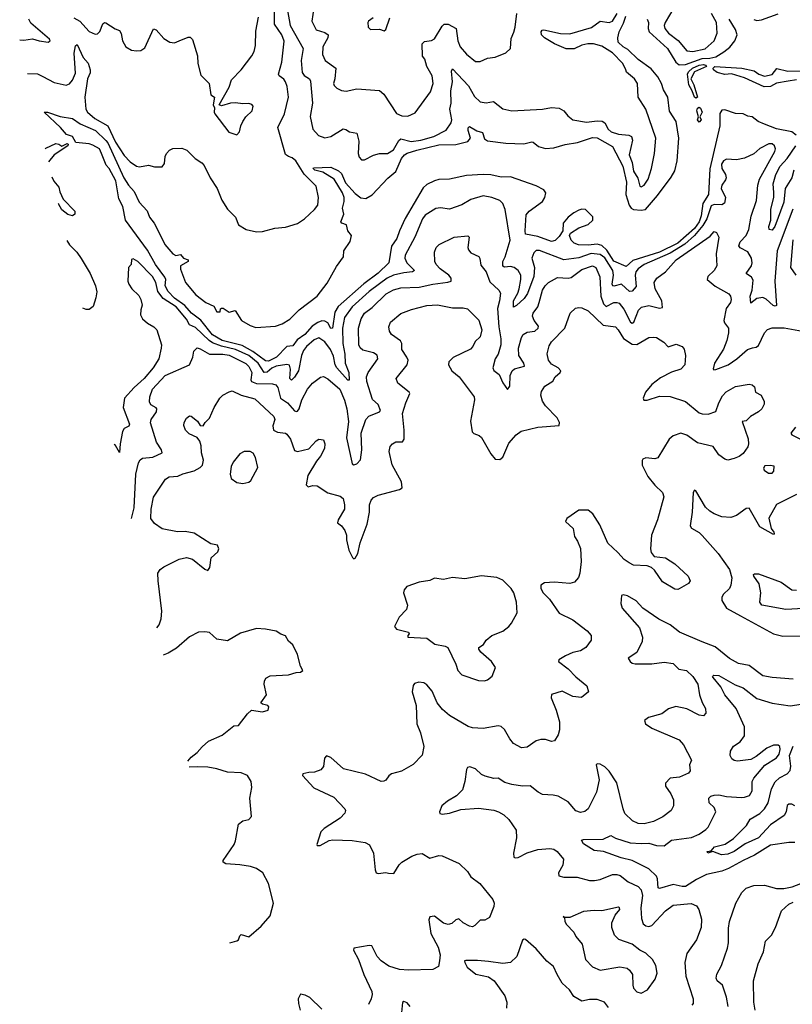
# Model space of a CAD drawing. Extents: x 1771496 to 1971148, y 471553 to 643630.
# Tile 197 of 256: x 1780418 to 1785498, y 592630 to 599104. Entities that reach past the tile are written whole.
import ezdxf

# ---------------------------------------------------------------- set-up
doc = ezdxf.new("R2010")
doc.units = 0

msp = doc.modelspace()

# ---------------------------------------------------------------- linework, layer by layer
at = {"layer": '0CON10XD'}
for points in [[(1782168.2, 599225), (1782196.2, 599065), (1782281.2, 598915), (1782267.9, 598835), (1782275, 598757.5), (1782287.5, 598737.5), (1782324.4, 598715), (1782330.6, 598700.6), (1782343, 598555), (1782328.1, 598468.1), (1782345, 598384.2), (1782382.9, 598342.9), (1782425, 598327.1), (1782465, 598335.7), (1782545, 598385.6), (1782562.4, 598382.4), (1782585.6, 598365.6), (1782635, 598358), (1782648.9, 598305), (1782644.1, 598224.1), (1782650.5, 598200.5), (1782665, 598183.3), (1782685, 598182), (1782745, 598212.2), (1782784.1, 598224.1), (1782836.8, 598223.2), (1782875, 598248.1), (1782911.2, 598308.8), (1782925, 598320.4), (1782992.4, 598302.4), (1783055, 598310.8), (1783140.6, 598335), (1783223.2, 598376.8), (1783254.5, 598425), (1783258.9, 598445), (1783247, 598515), (1783255.7, 598555), (1783253.2, 598635), (1783264, 598695), (1783256.4, 598765), (1783265, 598781.4), (1783369.9, 598669.9), (1783407.8, 598597.8), (1783445, 598564.4), (1783485, 598558.1), (1783532.5, 598565), (1783595, 598517.8), (1783655, 598505.5), (1783855, 598515.9), (1783915, 598526), (1783965, 598522.5), (1783995.3, 598505.3), (1784021.8, 598471.8), (1784055, 598444.3), (1784145, 598429.5), (1784215, 598439.1), (1784247, 598437), (1784265, 598425.8), (1784286.7, 598385), (1784307.5, 598367.5), (1784355, 598351.2), (1784424.4, 598344.4), (1784441.2, 598335), (1784447.3, 598312.7), (1784424.6, 598215), (1784445.3, 598165), (1784455, 598107.1), (1784482.1, 598062.1), (1784495, 598008.8), (1784505, 598005.8), (1784523.8, 598015), (1784550.5, 598055), (1784571.4, 598125), (1784591.9, 598225), (1784602, 598325), (1784534.7, 598514.7), (1784485.5, 598595), (1784480.8, 598685), (1784460, 598715), (1784408.8, 598758.8), (1784403.2, 598773.2), (1784383.2, 598815), (1784315.8, 598885), (1784245, 598930.4), (1784191.2, 598945), (1784154, 598946), (1784115, 598935.8), (1784065, 598912.1), (1784011.7, 598911.7), (1783935, 598945.4), (1783868.9, 598985), (1783849.4, 599005), (1783847.1, 599022.9), (1783853.3, 599035), (1783865, 599036.7), (1783973.5, 599013.5), (1784035, 599011.4), (1784177.1, 599052.9), (1784235, 599093.8), (1784293.8, 599086.2), (1784315, 599094.6), (1784345.8, 599145)], [(1782357.8, 599225), (1782340, 599095), (1782366.6, 599036.6), (1782425, 599020.4), (1782446.9, 599005), (1782444.6, 598985), (1782411.8, 598925), (1782408.5, 598875), (1782425.7, 598835), (1782496, 598785), (1782491.1, 598715), (1782480.5, 598685), (1782485, 598670.8), (1782503, 598653), (1782535, 598638.6), (1782565, 598633.3), (1782635, 598648.9), (1782785, 598638), (1782813.4, 598613.4), (1782896.5, 598486.5), (1782931.2, 598471.2), (1782970.6, 598469.4), (1783018, 598492), (1783119.6, 598630.4), (1783136.9, 598685), (1783129.5, 598735), (1783095.4, 598795), (1783082.3, 598845), (1783066.7, 598865), (1783065.3, 598944.7), (1783079.2, 598960.8), (1783125, 598966.4), (1783145, 598978.9), (1783195, 599061.9), (1783208.8, 599075), (1783235, 599074.7), (1783288.6, 599045), (1783298.8, 598965), (1783313.9, 598925), (1783357.1, 598877.1), (1783415, 598829.4), (1783445, 598830), (1783495, 598851.5), (1783545, 598857.5), (1783614.2, 598885.8), (1783646.1, 598913.9), (1783649.1, 598980.9), (1783668.3, 599021.7), (1783675.3, 599054.7), (1783686.1, 599145)], [(1780470.2, 598749.8), (1780535, 598747.5), (1780570.9, 598730.9), (1780645, 598690.6), (1780724.4, 598674.4), (1780745, 598681.9), (1780765, 598706.7), (1780785, 598752), (1780775.7, 598884.3), (1780785, 598932.5), (1780795, 598940), (1780835, 598854.4), (1780867.2, 598817.2), (1780881.8, 598775), (1780880.9, 598755), (1780863.7, 598715), (1780846.9, 598595), (1780853.9, 598515), (1780863.8, 598495), (1780912.9, 598455), (1780997.5, 598405), (1781048.4, 598298.4), (1781105, 598211.4), (1781145, 598168.8), (1781185, 598141.8), (1781205, 598136.5), (1781265, 598147.7), (1781305, 598135.6), (1781355, 598136.7), (1781370.8, 598159.2), (1781373.9, 598205), (1781383.6, 598225), (1781403.8, 598246.2), (1781423.9, 598256.1), (1781485, 598260), (1781518, 598245), (1781572.2, 598192.2), (1781615, 598162.5), (1781630.8, 598145), (1781670, 598065), (1781716, 597995), (1781746.4, 597916.4), (1781785, 597857.5), (1781836.2, 597805), (1781856.7, 597755), (1781906.7, 597725), (1781975, 597709.5), (1782015, 597711.8), (1782095, 597732.7), (1782165, 597740), (1782245, 597764.5), (1782290.8, 597795), (1782357.5, 597855), (1782377.5, 597885), (1782381.9, 597935), (1782368.5, 598008.5), (1782288.5, 598088.5), (1782233.9, 598175), (1782210, 598195), (1782185.5, 598204.5), (1782166.4, 598216.4), (1782116.2, 598395), (1782159.2, 598485), (1782185.4, 598595), (1782176.8, 598665), (1782166, 598695), (1782155, 598712.5), (1782123.3, 598735), (1782118.8, 598745), (1782141.8, 598825), (1782157.8, 598962.2), (1782141, 599005), (1782093, 599075), (1782094.3, 599165)], [(1784718.9, 599181.1), (1784662.9, 599085), (1784656.8, 599065), (1784660.9, 599045), (1784685, 599015.5), (1784747.9, 598967.9), (1784805, 598900), (1784845, 598895.3), (1784925, 598913.2), (1784985.5, 598965), (1785004.5, 599015), (1785000.4, 599085), (1784967.5, 599145)], [(1780418, 598971.7), (1780445, 598969.2), (1780502.3, 598977.7), (1780545, 598964.3), (1780605, 598956.7), (1780617.5, 598965), (1780615, 598976.7), (1780490.5, 599080.5), (1780477.6, 599107.6)], [(1783965, 597678.8), (1783938.8, 597651.2), (1783915, 597644.6), (1783825, 597678.4), (1783745, 597693.3), (1783741.1, 597715), (1783749.3, 597820.7), (1783768.6, 597845), (1783855, 597908.9), (1783870.5, 597935), (1783876.7, 597965), (1783864.2, 597985), (1783815, 598010.4), (1783645, 598070), (1783585, 598068.1), (1783515.7, 598084.2), (1783465, 598086.8), (1783355, 598078.7), (1783245, 598054.2), (1783175, 598052.5), (1783145.6, 598044.4), (1783095, 598021.1), (1783071.4, 597998.6), (1782953.3, 597796.7), (1782914.8, 597715), (1782898.3, 597665), (1782863.9, 597615), (1782844.6, 597505), (1782775, 597436.4), (1782681.8, 597368.2), (1782511.7, 597218.3), (1782489.2, 597180.8), (1782475, 597076.2), (1782465, 597072.5), (1782445, 597110.5), (1782425, 597122.7), (1782405, 597123.2), (1782377.4, 597112.6), (1782341, 597089), (1782291.9, 597035), (1782242.1, 596997.9), (1782215, 596958.8), (1782175, 596954.1), (1782105.6, 596884.4), (1782055, 596857.6), (1782035, 596861), (1781951.9, 596921.9), (1781881.4, 596961.4), (1781749.6, 596995), (1781685, 597032), (1781608.3, 597128.3), (1781548.4, 597175), (1781504.4, 597224.4), (1781435, 597273.1), (1781395, 597316.5), (1781374.9, 597355), (1781377.9, 597395), (1781371.8, 597411.8), (1781310.6, 597495), (1781257.7, 597587.7), (1781114.7, 597785), (1781095.3, 597875.3), (1781070.9, 597925), (1781049.2, 598045), (1781005.3, 598125.3), (1780987.1, 598147.1), (1780955.8, 598224.2), (1780942, 598255), (1780898.3, 598278.3), (1780875, 598286.6), (1780786.2, 598296.2), (1780765, 598336.2), (1780725, 598350), (1780685.4, 598395.4), (1780580, 598495), (1780600, 598495), (1780685, 598466.9), (1780765, 598454), (1780815, 598418.7), (1780915.8, 598375), (1780985, 598310), (1780996.7, 598295), (1781101.8, 598065), (1781132.9, 598015), (1781170, 597975), (1781203.3, 597905), (1781256.2, 597846.2), (1781271.9, 597805), (1781302.2, 597765), (1781355, 597662), (1781373.1, 597625), (1781425, 597564.2), (1781445, 597554.4), (1781475, 597559.2), (1781495, 597536.7), (1781526.7, 597525), (1781525, 597513.3), (1781475.8, 597485), (1781475, 597462.5), (1781507.5, 597375), (1781576.7, 597295), (1781642.5, 597245), (1781695, 597220), (1781715, 597183.3), (1781736.7, 597183.3), (1781738.3, 597201.7), (1781745, 597207.5), (1781757, 597207), (1781795, 597180), (1781835, 597192.5), (1781876.1, 597126.1), (1781932.8, 597092.8), (1781970.3, 597080.3), (1782100.7, 597089.3), (1782145, 597103.6), (1782195, 597134.7), (1782255, 597195.2), (1782373.7, 597286.3), (1782438.9, 597371.1), (1782501.2, 597481.2), (1782547.5, 597545), (1782550, 597585), (1782590.8, 597645), (1782600, 597685), (1782576.4, 597716.4), (1782566, 597756), (1782536.2, 597766.2), (1782530, 597775), (1782548.8, 597825), (1782541.4, 597865), (1782552.4, 597907.6), (1782551.8, 597935), (1782540.4, 597965), (1782485.5, 598055.5), (1782410.6, 598100.6), (1782358, 598115), (1782348, 598125), (1782350, 598130), (1782465, 598133.3), (1782515, 598111.1), (1782535, 598093.1), (1782560.5, 598030.5), (1782625, 597960.9), (1782662.2, 597932.3), (1782695, 597928.9), (1782735, 597953.2), (1782837.7, 598062.3), (1782892.4, 598105), (1782929.6, 598190.4), (1782947.7, 598215), (1782965, 598226.9), (1783030.5, 598245), (1783175, 598281.8), (1783285, 598283.3), (1783365, 598303.3), (1783383.1, 598325), (1783366.7, 598375), (1783367.5, 598392.5), (1783375, 598401.4), (1783425, 598372.1), (1783461.6, 598361.6), (1783475, 598321.1), (1783495, 598306.9), (1783615, 598291), (1783732.6, 598287.4), (1783785, 598301.1), (1783795, 598299.4), (1783829.5, 598269.5), (1783875, 598256), (1783929.7, 598260.3), (1784005, 598283.7), (1784085, 598295.7), (1784185, 598330.3), (1784215, 598327.8), (1784315, 598270.4), (1784385, 598141.5), (1784407.1, 598035), (1784404.3, 597955), (1784425.8, 597885), (1784437.7, 597865), (1784455, 597855.3), (1784505, 597850.9), (1784533.1, 597856.9), (1784611.9, 597948.1), (1784701.5, 598068.5), (1784725, 598110), (1784741.4, 598175), (1784752.5, 598325), (1784735.4, 598435), (1784691.8, 598501.8), (1784679.2, 598595), (1784651.7, 598641.7), (1784638.8, 598685), (1784615, 598727.3), (1784571.2, 598781.2), (1784485, 598842.5), (1784417.3, 598907.3), (1784386.2, 598926.2), (1784352.7, 598955), (1784351.2, 598985), (1784360.3, 599025), (1784388.8, 599081.2), (1784403.5, 599126.5)], [(1780775, 599115.6), (1780813.9, 599093.9), (1780875.4, 599025.4), (1780915, 599008.6), (1780929.7, 599010.3), (1780945, 599026.7), (1780965, 599076.2), (1780975, 599086), (1780985, 599084.2), (1781045, 599044), (1781075, 599033.8), (1781085, 599012.5), (1781094, 598964), (1781116, 598925), (1781152.6, 598902.6), (1781185, 598898.6), (1781215, 598901.4), (1781241.3, 598918.7), (1781297, 599043), (1781315, 599036.2), (1781365, 598980.8), (1781405, 598956.2), (1781435, 598951.2), (1781467.5, 598965), (1781525, 598990), (1781538.3, 598988.3), (1781554.1, 598974.1), (1781586.8, 598866.8), (1781589.2, 598815), (1781608.3, 598738.3), (1781663.6, 598683.6), (1781675, 598610), (1781700, 598595), (1781690, 598545), (1781700, 598525), (1781696.7, 598495), (1781701.2, 598485), (1781794.3, 598364.3), (1781845, 598347.5), (1781863.9, 598366.1), (1781871.4, 598405), (1781885.6, 598434.4), (1781905.8, 598465), (1781947.5, 598505), (1781953.3, 598535), (1781945, 598546.7), (1781925, 598553.3), (1781885, 598551.2), (1781838, 598558), (1781804.2, 598555.8), (1781745, 598537.5), (1781730, 598545), (1781795, 598660), (1781811.2, 598708.8), (1781874, 598775), (1781945, 598866), (1781960.6, 598895), (1781968.9, 598935), (1781970.9, 599029.1), (1781989.2, 599120.8)], [(1782742.5, 599115), (1782712.5, 599095), (1782707.5, 599085), (1782710, 599055), (1782725, 599040), (1782785, 599042.5), (1782815, 599030), (1782825, 599040), (1782852.5, 599115)], [(1784545, 599108), (1784551.8, 599085), (1784550.2, 599045), (1784557.4, 599025), (1784677.6, 598915), (1784733.5, 598823.5), (1784755, 598807.5), (1784795, 598809.4), (1784905, 598849.1), (1784955, 598850.5), (1784995, 598860.6), (1785048.2, 598891.9), (1785086.6, 598923.4), (1785121.2, 598965), (1785134.8, 599005), (1785125, 599039.1), (1785083.3, 599106.7)], [(1785245, 599105.8), (1785265, 599098.6), (1785295, 599102.1), (1785405, 599142.1)], [(1784865, 598587.1), (1784854.2, 598594.2), (1784840.6, 598635), (1784817.7, 598675), (1784808.4, 598745), (1784815, 598760.6), (1784842, 598785), (1784886.7, 598805), (1784915, 598808.6), (1784927.8, 598805), (1784933.8, 598795), (1784855, 598760), (1784832, 598715), (1784851.8, 598675), (1784875, 598593.8), (1784865, 598587.1)], [(1785525, 598707.3), (1785470.4, 598699.6), (1785395, 598686.7), (1785355, 598665.6), (1785312.9, 598662.9), (1785185, 598721.1), (1785098.2, 598748.2), (1785055, 598744.4), (1785005, 598755.9), (1784979.2, 598775), (1784977.5, 598785), (1784990, 598795), (1785166, 598786), (1785247.6, 598767.6), (1785279.2, 598745), (1785315, 598732.1), (1785365, 598744.5), (1785397.6, 598782.4), (1785470, 598765), (1785575, 598767.5)], [(1785523.8, 598345), (1785495, 598367.4), (1785395, 598386.9), (1785316.3, 598416.3), (1785274.4, 598435), (1785235, 598464.4), (1785205, 598470), (1785175, 598484.2), (1785123.9, 598486.1), (1785055, 598510.8), (1785035, 598508), (1785022.1, 598487.9), (1785021.7, 598405), (1784955, 598122.9), (1784946.3, 597955), (1784910.2, 597895), (1784899.1, 597815), (1784884.9, 597775.1), (1784855, 597731.2), (1784746.5, 597633.5), (1784625.5, 597574.5), (1784450.2, 597519.8), (1784405, 597480.2), (1784325, 597516.8), (1784279.5, 597589.5), (1784245, 597620.2), (1784215, 597628.5), (1784155, 597621.2), (1784093.1, 597623.1), (1784065, 597634.5), (1784044.4, 597655), (1784034, 597685), (1784040, 597700), (1784095.7, 597735), (1784155, 597757.7), (1784186.5, 597785), (1784186.6, 597806.6), (1784138.8, 597855), (1784115, 597857.7), (1784095, 597850.4), (1784062.5, 597835), (1784024.6, 597805), (1783992.2, 597765), (1783988.8, 597715), (1783965, 597678.8)], [(1784885, 598430), (1784875.7, 598445), (1784880.8, 598465), (1784870.6, 598505), (1784875, 598522), (1784885, 598528.9), (1784895, 598522.9), (1784906.5, 598495), (1784891.2, 598465), (1784898.2, 598445), (1784885, 598430)], [(1780586.8, 598254.5), (1780590.8, 598259.2), (1780655, 598289.6), (1780675, 598286.2), (1780695, 598271.9), (1780730.8, 598290.8), (1780737.5, 598285), (1780735.4, 598275), (1780645.6, 598214.4), (1780607.1, 598168.2)], [(1785501.7, 597858.3), (1785398.1, 597585), (1785384.2, 597385), (1785393.8, 597225), (1785385, 597220), (1785372, 597225), (1785325.9, 597265.9), (1785305, 597276.9), (1785265, 597270), (1785225, 597240), (1785221.6, 597285), (1785233.9, 597325), (1785240.7, 597390.7), (1785230.3, 597410.3), (1785196, 597435), (1785230, 597485), (1785233.9, 597505), (1785229.3, 597535), (1785205, 597577.3), (1785154.7, 597604.7), (1785147.2, 597617.2), (1785156.6, 597643.4), (1785196, 597684), (1785212.9, 597725), (1785226.9, 597813.1), (1785262.2, 597915), (1785272.2, 598015), (1785282.8, 598055), (1785382.9, 598237.1), (1785386.9, 598255), (1785382, 598275), (1785365, 598287.1), (1785345, 598288), (1785285, 598258), (1785245, 598222.5), (1785185, 598194.4), (1785131.7, 598181.7), (1785065, 598187.1), (1785045, 598176), (1785033.3, 598155), (1785034.4, 598125), (1785059.5, 598085), (1785063.6, 598065), (1785059.8, 598050.2), (1785034.7, 598015.3), (1785031.5, 597995), (1785059.7, 597935), (1785053.1, 597896.9), (1785035, 597887.5), (1784985, 597889.2), (1784965, 597879.1), (1784937.4, 597795), (1784910, 597750), (1784855.9, 597684.1), (1784791.5, 597628.5), (1784695, 597568.3), (1784523.3, 597495), (1784485.2, 597464.8), (1784470.2, 597445), (1784464.4, 597425), (1784471, 597349), (1784445, 597318.8), (1784426.9, 597316.9), (1784375, 597365.3), (1784325, 597351.3), (1784318.1, 597355), (1784314.8, 597365), (1784323, 597425), (1784318.4, 597455), (1784265, 597538.1), (1784235, 597560.7), (1784175.7, 597565.7), (1784095, 597537), (1783995, 597524.2), (1783835, 597585.8), (1783815, 597586.9), (1783798.7, 597571.3), (1783785.4, 597535), (1783803.8, 597475), (1783799, 597415), (1783756.5, 597303.5), (1783735, 597270), (1783685, 597224.6), (1783665, 597213.8), (1783664.8, 597255), (1783693.4, 597305), (1783703, 597335), (1783714.3, 597395), (1783713.2, 597425), (1783695.3, 597455), (1783669.4, 597475), (1783645, 597480.6), (1783605, 597476.2), (1783594.3, 597484.3), (1783594.2, 597515), (1783610.8, 597545), (1783642.4, 597655), (1783609.6, 597855), (1783595.4, 597895.4), (1783576, 597916), (1783523.3, 597935), (1783465, 597946.1), (1783385, 597921.1), (1783325, 597886.1), (1783245, 597858.5), (1783185, 597867.5), (1783155, 597863.1), (1783085, 597818.6), (1783065.6, 597795), (1783015.3, 597675), (1782951.8, 597555), (1782950.9, 597535), (1782964.7, 597505), (1783014.4, 597455), (1783001.2, 597445), (1782945, 597440.2), (1782875, 597424.3), (1782835, 597404.3), (1782783, 597367), (1782715, 597316.5), (1782605, 597216.7), (1782553, 597145), (1782539.8, 597075), (1782541.9, 596975), (1782556.2, 596905), (1782557.2, 596845), (1782581.8, 596785), (1782585, 596734.4), (1782575, 596734.6), (1782502.8, 596815), (1782492.3, 596835), (1782481.9, 596891.9), (1782461.7, 596935), (1782425, 596984.7), (1782385, 597012), (1782355, 596999.7), (1782305, 596955.3), (1782285, 596929.2), (1782271.3, 596895), (1782250.5, 596795), (1782225, 596752.9), (1782205, 596734.4), (1782194.7, 596745), (1782199.3, 596805), (1782191.9, 596831.9), (1782175, 596835.8), (1782105, 596825.6), (1782075, 596812.1), (1782045, 596786.2), (1782025, 596783.5), (1781986.9, 596845), (1781924.5, 596895), (1781836.2, 596936.2), (1781745, 596957.4), (1781685, 596979.6), (1781663.6, 596993.5), (1781575, 597080.2), (1781535, 597098.1), (1781515.2, 597135), (1781446.9, 597215), (1781361.1, 597271.1), (1781327.4, 597317.4), (1781313.3, 597375), (1781291.8, 597415), (1781195, 597514.3), (1781165, 597532), (1781152.3, 597527.7), (1781152, 597495), (1781134.4, 597475), (1781130, 597385), (1781135.5, 597365), (1781155.4, 597335), (1781200.8, 597290.8), (1781215.3, 597265), (1781224, 597226), (1781214.7, 597195.3), (1781212.6, 597162.6), (1781225, 597136), (1781258.5, 597108.5), (1781300.6, 597085), (1781319.5, 597065), (1781349.5, 596965), (1781349.1, 596945), (1781332.9, 596875), (1781296.5, 596815), (1781235.9, 596745), (1781170, 596685), (1781107.5, 596615), (1781098.7, 596555), (1781139.4, 596445), (1781135, 596431.2), (1781105, 596416), (1781095, 596396.7), (1781078.5, 596315), (1781075, 596257.5), (1781047.3, 596305), (1781040.3, 596310.4)], [(1785507.4, 598115), (1785494.4, 598065), (1785451.8, 597995), (1785443.3, 597905), (1785382.9, 597745), (1785365, 597720), (1785346.2, 597725), (1785343.3, 597743.3), (1785356.7, 597785), (1785357.8, 597857.8), (1785377.1, 597935), (1785376.6, 597966.6), (1785373.4, 598025), (1785389.2, 598085), (1785419, 598141), (1785465, 598191.2), (1785522.5, 598275)], [(1780630, 598070.8), (1780641.7, 598041.7), (1780675, 598002.5), (1780681.2, 597971.2), (1780704.3, 597924.3), (1780781.2, 597845), (1780780, 597825), (1780765, 597814), (1780735, 597823.8), (1780695, 597854.6), (1780673.3, 597893.3), (1780671.4, 597894.9)], [(1781153.2, 595823.9), (1781171.1, 595895), (1781182, 596115), (1781199.3, 596190.7), (1781209.6, 596210.4), (1781225, 596221.5), (1781292.6, 596227.4), (1781354.1, 596255.9), (1781350, 596275), (1781316.9, 596325), (1781277.2, 596452.8), (1781283.1, 596475), (1781317.1, 596525), (1781319.6, 596545), (1781315, 596552.2), (1781281.3, 596571.3), (1781272, 596592), (1781274.5, 596625), (1781292.1, 596675), (1781375.6, 596765), (1781535, 596833.8), (1781555.8, 596885), (1781562.9, 596925), (1781585, 596945.7), (1781605, 596940), (1781665, 596904.7), (1781754.4, 596905.6), (1781795, 596897.2), (1781905, 596843.3), (1781925, 596824.6), (1781944.2, 596785), (1781937.4, 596735), (1781941.3, 596725), (1781975, 596711.5), (1782080.7, 596710.7), (1782103.1, 596703.1), (1782115.2, 596685.2), (1782132.4, 596615), (1782179.3, 596585), (1782225, 596531.4), (1782235, 596526.9), (1782245, 596530), (1782254.7, 596545.3), (1782273.4, 596605), (1782309.5, 596675), (1782342.5, 596715), (1782395, 596752.5), (1782415, 596757.1), (1782445, 596743.3), (1782523.1, 596675), (1782553.2, 596603.2), (1782569.7, 596545), (1782579.1, 596460.9), (1782567.9, 596355), (1782601.9, 596195), (1782605, 596184), (1782615, 596177.5), (1782635, 596182.9), (1782659.3, 596210.7), (1782666.9, 596275), (1782662.8, 596385), (1782694, 596475), (1782712.8, 596497.2), (1782783.5, 596526.5), (1782790.8, 596535), (1782775, 596574.4), (1782737.3, 596607.3), (1782699.7, 596725), (1782698.5, 596755), (1782709.2, 596785), (1782773.5, 596875), (1782768.6, 596898.6), (1782745, 596913.1), (1782675, 596931.9), (1782656.3, 596946.3), (1782647.8, 596965), (1782646.1, 597075), (1782662.8, 597137.2), (1782685.5, 597175), (1782735, 597212.3), (1782828.7, 597301.3), (1782875, 597327.5), (1782925, 597340.9), (1783045, 597344.2), (1783133.9, 597363.9), (1783233, 597377), (1783254.3, 597385.7), (1783254.3, 597405), (1783240, 597425), (1783182.5, 597465), (1783155.7, 597495), (1783146.9, 597515), (1783144.6, 597575.4), (1783156.9, 597605), (1783175.7, 597625), (1783275, 597673.1), (1783365, 597683.3), (1783373.9, 597673.9), (1783365.7, 597605), (1783369.7, 597589.7), (1783385, 597570), (1783436.2, 597546.2), (1783443.6, 597533.6), (1783449.8, 597489.8), (1783486, 597445), (1783509.6, 597379.6), (1783568.6, 597325), (1783578.5, 597305), (1783573.9, 597255), (1783560, 597205), (1783568.8, 597085), (1783582, 597005), (1783581.6, 596965), (1783565.2, 596904.8), (1783545, 596872.9), (1783528.2, 596815), (1783535, 596797.5), (1783569.9, 596769.9), (1783595, 596715.7), (1783625, 596673.3), (1783640, 596695), (1783643.5, 596765), (1783656.9, 596795), (1783672, 596808), (1783736.9, 596825), (1783732.7, 596845), (1783699.2, 596895), (1783697.3, 596945), (1783717.1, 597015), (1783729.4, 597035), (1783755, 597048.9), (1783805, 597056.6), (1783828.2, 597075), (1783828.5, 597088.5), (1783800, 597125), (1783790.5, 597155), (1783794.5, 597175), (1783824.3, 597215.7), (1783834.7, 597245), (1783855.3, 597325), (1783872.7, 597355), (1783895, 597376.2), (1783955, 597407.9), (1784025, 597404.6), (1784045, 597409.6), (1784115, 597460.9), (1784185, 597484.6), (1784206.4, 597475), (1784232.4, 597412.4), (1784238.3, 597285), (1784257.6, 597235), (1784275, 597218.4), (1784325, 597243.3), (1784345, 597245.4), (1784359.4, 597239.4), (1784390.5, 597200.5), (1784433.9, 597115), (1784445, 597107.5), (1784456.7, 597115), (1784487.5, 597195), (1784506.4, 597213.6), (1784555, 597225.3), (1784625, 597207.9), (1784645, 597212), (1784640.8, 597255), (1784597.5, 597335), (1784590, 597375), (1784608.6, 597405), (1784665, 597446.9), (1784733.8, 597525), (1784959.2, 597680.8), (1784985, 597710.8), (1784999.2, 597705), (1785014.3, 597675), (1784997.5, 597565), (1785001.8, 597485), (1784985, 597454.4), (1784943.6, 597416.4), (1784939.5, 597395), (1784992, 597352), (1785081.1, 597301.1), (1785091.9, 597285), (1785095.4, 597265), (1785092.5, 597245), (1785063.8, 597205), (1785048.2, 597125), (1785051.6, 597111.6), (1785078.7, 597075), (1785079.5, 597045), (1785068.6, 596995), (1785045, 596937.5), (1784986.9, 596845), (1784978.8, 596808.8), (1784982.7, 596802.7), (1784995, 596802.9), (1785075.7, 596835), (1785134.4, 596875), (1785203.6, 596936.4), (1785235.8, 596945.8), (1785259.7, 596950.3), (1785275, 596961.2), (1785315, 597046), (1785335, 597065.8), (1785365, 597076.9), (1785445, 597077.9), (1785565.3, 597055.3)], [(1780728.8, 597651), (1780745, 597624), (1780792.9, 597575), (1780823.1, 597533.1), (1780880.5, 597435), (1780917, 597355), (1780925.6, 597315), (1780918.1, 597275), (1780901, 597219), (1780875, 597197.5), (1780855, 597197.4), (1780832.2, 597206.8)], [(1785524.5, 597425), (1785488.8, 597475), (1785503, 597657)], [(1781319.8, 595106.2), (1781335, 595124.2), (1781349.2, 595165), (1781351.8, 595215), (1781327.8, 595415), (1781327.1, 595465), (1781341.3, 595488.7), (1781365, 595506), (1781465.8, 595555.8), (1781515, 595567.1), (1781555, 595557.1), (1781635, 595490), (1781655, 595483.3), (1781668.3, 595501.7), (1781677.5, 595565), (1781721.2, 595605), (1781728, 595625), (1781718.3, 595648.3), (1781675, 595656.9), (1781565, 595728.8), (1781505, 595738.8), (1781455, 595737.3), (1781355, 595756.9), (1781305, 595790.6), (1781280.4, 595825), (1781281.8, 595885), (1781298.2, 595965), (1781376.4, 596083.6), (1781401.8, 596098.2), (1781458.3, 596101.7), (1781491.2, 596118.8), (1781565, 596138.5), (1781605, 596158.8), (1781620, 596175), (1781626.9, 596206.9), (1781613.2, 596255), (1781612.1, 596302.1), (1781603.6, 596333.6), (1781585.8, 596355.8), (1781531.9, 596381.9), (1781508.6, 596405), (1781497.5, 596435), (1781500, 596455), (1781515, 596483.3), (1781535, 596498.8), (1781545, 596496.2), (1781586.2, 596465), (1781605, 596436.7), (1781625, 596432.5), (1781637.5, 596455), (1781665, 596483.3), (1781697.5, 596555), (1781734.5, 596615.5), (1781753.8, 596635), (1781795, 596658), (1781815, 596662.5), (1781875.3, 596635.3), (1781965, 596611.5), (1782089.4, 596495), (1782095.4, 596475), (1782083.4, 596433.4), (1782087.1, 596405), (1782112.2, 596392.2), (1782165, 596385.5), (1782175, 596378.6), (1782199.1, 596345), (1782225, 596271.4), (1782245.6, 596264.4), (1782318.8, 596281.2), (1782367.5, 596335), (1782385, 596346.7), (1782415, 596342.5), (1782423.8, 596315), (1782421.2, 596285), (1782397, 596233), (1782369.5, 596200.5), (1782313.6, 596106.4), (1782300.8, 596045), (1782315, 596032.5), (1782345, 596041.5), (1782375, 596039.5), (1782445, 595993.1), (1782525, 595970.6), (1782544.3, 595955), (1782554.5, 595915), (1782554.4, 595885), (1782512.5, 595815), (1782508.8, 595795), (1782535, 595776), (1782555.4, 595745.4), (1782567.5, 595715), (1782567.9, 595685), (1782582.9, 595615), (1782607, 595567), (1782615, 595560), (1782625, 595562.5), (1782642, 595595), (1782656.9, 595665), (1782703.3, 595786.7), (1782718.4, 595865), (1782718.2, 595915), (1782728.9, 595945), (1782745, 595962.2), (1782775, 595976.9), (1782916.2, 596013.8), (1782932.5, 596025), (1782928.5, 596065), (1782868, 596178), (1782847.1, 596265), (1782853.2, 596296.8), (1782868.8, 596315), (1782892.4, 596327.6), (1782935, 596329.2), (1782945.8, 596345.8), (1782946.7, 596405), (1782935.5, 596515), (1782956.3, 596583.7), (1782984, 596645), (1782980, 596655), (1782904.3, 596715), (1782892.5, 596745), (1782966, 596834), (1782971.5, 596865), (1782964.4, 596885), (1782930, 596935), (1782930, 596975), (1782922.6, 596992.6), (1782862, 597035), (1782849.2, 597055), (1782845.7, 597085), (1782857.1, 597115), (1782925, 597171.9), (1782995, 597197.5), (1783095, 597223.9), (1783165, 597229.6), (1783265, 597209.1), (1783335, 597208.9), (1783362.1, 597202.1), (1783438, 597128), (1783456.9, 597065), (1783445, 597018), (1783412.9, 596987.1), (1783397.5, 596955), (1783382.1, 596937.9), (1783267.4, 596882.6), (1783240.8, 596855), (1783236.9, 596835), (1783258.9, 596795), (1783308.1, 596755), (1783406, 596625), (1783409.2, 596605), (1783382.2, 596465), (1783394.2, 596395), (1783405, 596382), (1783439.7, 596369.7), (1783455, 596356.7), (1783515, 596250), (1783545, 596214.3), (1783575, 596211.4), (1783595, 596227.5), (1783635, 596320), (1783682, 596375), (1783715, 596399.4), (1783825, 596425.5), (1783965, 596436.2), (1783967.8, 596455), (1783951.1, 596485), (1783874.7, 596564.7), (1783855.6, 596595), (1783844.3, 596635), (1783848.3, 596658.3), (1783870, 596695), (1783922.7, 596727.3), (1783938.8, 596755), (1783971.9, 596785), (1783975.6, 596795), (1783958.6, 596815), (1783915, 596839.4), (1783896.1, 596866.1), (1783886.4, 596906.4), (1783900.4, 596959.6), (1783915.4, 596985), (1784002.5, 597075), (1784036.7, 597175), (1784072.2, 597207.8), (1784095, 597212.5), (1784115, 597210), (1784155, 597188.6), (1784255, 597095.4), (1784335, 597083.3), (1784354.1, 597064.1), (1784388.5, 597008.5), (1784445, 596971.3), (1784475, 596967.9), (1784555, 597014.2), (1784585, 597017.5), (1784605, 597014), (1784654.4, 596984.4), (1784682.9, 596952.9), (1784735, 596971.2), (1784774.1, 596954.1), (1784787.3, 596937.3), (1784795.8, 596895), (1784792, 596835), (1784764.4, 596805.6), (1784704.6, 596785.4), (1784631.2, 596748.8), (1784574.4, 596705), (1784532.2, 596655), (1784518, 596615), (1784522.5, 596602.5), (1784545, 596603.3), (1784625, 596629.6), (1784695, 596626.7), (1784795, 596594.5), (1784885, 596520), (1784905, 596512.9), (1784945, 596510.8), (1784995, 596528.8), (1785014.4, 596585.6), (1785039.5, 596630.5), (1785063.2, 596656.8), (1785125, 596692.9), (1785215, 596708), (1785234.1, 596704.1), (1785250, 596690), (1785256.7, 596655), (1785293.3, 596635), (1785313.6, 596593.6), (1785313.3, 596575), (1785298.8, 596545), (1785276.7, 596525), (1785223.8, 596495), (1785195, 596466.7), (1785168.3, 596461.7), (1785207.6, 596347.6), (1785211.2, 596315), (1785206.7, 596295), (1785175, 596252.5), (1785148.3, 596231.7), (1785115, 596218.8), (1785075, 596208.8), (1785055, 596213.8), (1785015, 596243.3), (1784977.1, 596297.1), (1784875, 596320.8), (1784805, 596372.9), (1784765, 596385.5), (1784715, 596368.2), (1784687.8, 596345), (1784615, 596224), (1784594.1, 596215.9), (1784535, 596223.3), (1784516, 596215), (1784510.5, 596205), (1784511.8, 596175), (1784549.4, 596099.4), (1784594.1, 596044.1), (1784645.6, 595995), (1784654.2, 595965.8), (1784612.2, 595815), (1784571.9, 595715), (1784565.8, 595625), (1784570.5, 595600.5), (1784590, 595575), (1784665, 595565.8), (1784725, 595526), (1784813.3, 595445), (1784826, 595415), (1784815, 595396.7), (1784755, 595362.5), (1784745, 595357.5), (1784725, 595360), (1784645, 595408.8), (1784592, 595485), (1784572.7, 595502.7), (1784545, 595513.8), (1784455, 595518), (1784425, 595532.5), (1784392, 595555), (1784351.7, 595601.7), (1784285, 595663.1), (1784232.1, 595782.1), (1784186.9, 595855), (1784155, 595878.1), (1784095, 595879.2), (1784016.7, 595825), (1784006.7, 595805), (1784057.4, 595757.4), (1784065.6, 595705), (1784085.6, 595675), (1784105, 595627.5), (1784109.1, 595540.9), (1784102, 595465), (1784092.7, 595437.3), (1784065.5, 595404.5), (1784035, 595395.8), (1783935, 595406.5), (1783868.8, 595401.2), (1783844, 595386), (1783845.8, 595365), (1783860, 595335), (1783902.8, 595292.8), (1783965, 595202), (1784055, 595158.1), (1784148.8, 595085), (1784176.2, 595055), (1784176.7, 595025), (1784141.2, 594975), (1784106.7, 594955), (1784055, 594942.2), (1784007.8, 594922.2), (1783963.3, 594895), (1783960, 594885), (1784025.4, 594835.4), (1784075, 594783.8), (1784147.5, 594725), (1784157.5, 594685), (1784113, 594647), (1784055, 594654.2), (1783985, 594690), (1783915, 594667.5), (1783913.8, 594645), (1783945.7, 594565), (1783967.2, 594487.2), (1783968.1, 594435), (1783959.1, 594400.9), (1783935, 594363.3), (1783915, 594358.8), (1783875, 594370.8), (1783845, 594371.4), (1783815, 594361.4), (1783755, 594320.8), (1783717.3, 594317.3), (1783666, 594345), (1783640, 594375), (1783606.9, 594436.9), (1783585, 594456.9), (1783565, 594460), (1783465, 594444.4), (1783395, 594448.1), (1783366.5, 594456.5), (1783245, 594530), (1783197.6, 594567.6), (1783162.9, 594612.9), (1783129.4, 594689.4), (1783095, 594731.4), (1783075, 594744.4), (1783042.7, 594747.3), (1783015, 594738.8), (1783005, 594726.7), (1782998.8, 594685), (1783024.5, 594594.5), (1783030, 594475), (1783053.1, 594415), (1783076, 594325), (1783065, 594267.5), (1783005, 594206.7), (1782927.9, 594162.1), (1782863.3, 594145), (1782845, 594133.3), (1782825, 594103.8), (1782812.3, 594097.7), (1782795, 594096), (1782692.7, 594142.7), (1782548.3, 594178.3), (1782465, 594252), (1782435, 594263.8), (1782422.1, 594247.9), (1782416.6, 594193.4), (1782398.2, 594171.8), (1782355.9, 594155.9), (1782320, 594155), (1782280, 594145), (1782277.5, 594135), (1782353, 594053), (1782482.6, 593992.6), (1782556.7, 593915), (1782560, 593905), (1782555, 593887.5), (1782526.2, 593855), (1782420, 593785), (1782398.6, 593765), (1782371.7, 593681.7), (1782375, 593673.3), (1782393.6, 593673.6), (1782452.1, 593707.9), (1782477.7, 593712.3), (1782605, 593707.5), (1782690, 593695), (1782718.3, 593678.3), (1782745, 593623.3), (1782754.4, 593514.4), (1782761.2, 593495), (1782775, 593489.2), (1782825, 593495.6), (1782842.1, 593492.1), (1782878.8, 593491.2), (1782912.7, 593547.3), (1782930, 593565), (1782996.7, 593605), (1783031.7, 593618.3), (1783065, 593621.5), (1783115, 593590.8), (1783175, 593609.5), (1783195, 593606.7), (1783306.7, 593555), (1783363.2, 593503.2), (1783385, 593467.5), (1783444.2, 593425), (1783528.7, 593318.7), (1783537.5, 593295), (1783535.8, 593274.2), (1783508.3, 593201.7), (1783476.4, 593183.6), (1783445, 593183.3), (1783411.7, 593148.3), (1783395, 593140), (1783375, 593143.8), (1783335, 593166.2), (1783305, 593191.2), (1783285, 593186.2), (1783258.9, 593161.1), (1783235, 593155.6), (1783205, 593163.6), (1783145, 593208.9), (1783114.6, 593205.4), (1783108.5, 593185), (1783121.4, 593095), (1783169.3, 593005), (1783181.8, 592955), (1783179.4, 592915), (1783170.8, 592879.2), (1783135, 592860), (1782975, 592854.5), (1782915, 592858.5), (1782845, 592880.8), (1782794.4, 592915), (1782767.5, 592945), (1782734.5, 593014.5), (1782715, 593016.4), (1782615, 593000), (1782613.5, 592985), (1782646.6, 592925), (1782680, 592825), (1782734.4, 592715), (1782736.7, 592695), (1782729.4, 592665), (1782710.7, 592629.3)], [(1785518.6, 596425), (1785489.2, 596385), (1785495, 596374.4), (1785637.1, 596305)], [(1781885, 596054), (1781925, 596064), (1781936.9, 596073.1), (1781985, 596160), (1781968.8, 596225), (1781952.7, 596252.7), (1781934.2, 596264.2), (1781895, 596264.3), (1781865, 596249.2), (1781822.5, 596195), (1781809.2, 596165), (1781801.2, 596115), (1781807.7, 596087.7), (1781845, 596061.2), (1781885, 596054)], [(1785365, 596121.2), (1785376.2, 596135), (1785378.3, 596168.3), (1785353.6, 596173.6), (1785318.8, 596171.2), (1785310, 596155), (1785312.5, 596142.5), (1785342.7, 596122.7), (1785365, 596121.2)], [(1785525, 595982.5), (1785395, 595915.6), (1785343.6, 595826.4), (1785358.3, 595758.3), (1785377.5, 595735), (1785380, 595725), (1785375, 595720), (1785285, 595770), (1785215, 595891.2), (1785195, 595890), (1785131.2, 595845), (1785095, 595830.6), (1785035.4, 595835.4), (1784985.4, 595855.4), (1784955, 595872.2), (1784927.7, 595897.7), (1784865, 596006.2), (1784855, 596010), (1784845.8, 595994.2), (1784839.5, 595865), (1784825.8, 595775), (1784835, 595760.8), (1784885, 595732.2), (1784905, 595713.3), (1785010, 595595), (1785085, 595489.2), (1785100.5, 595435), (1785093.5, 595385), (1785084.4, 595365), (1785043.3, 595325), (1785034.5, 595305), (1785035.6, 595285), (1785065, 595235.6), (1785156.7, 595183.3), (1785373.8, 595065), (1785435, 595050.9), (1785565, 595051.9)], [(1785571.9, 595231.9), (1785456, 595226), (1785298.8, 595255), (1785284.3, 595275), (1785290.8, 595335), (1785280, 595395), (1785246.2, 595445), (1785244, 595455), (1785249.3, 595460.7), (1785275, 595460), (1785425, 595404.6), (1785495, 595355.4), (1785525, 595353.8)], [(1783473.6, 594756.4), (1783495, 594763.3), (1783525, 594787.5), (1783546.2, 594845), (1783520, 594885), (1783451.2, 594945), (1783436.7, 594965), (1783437.5, 594975), (1783466.7, 594995), (1783486.1, 595023.9), (1783522.5, 595055), (1783595, 595083.8), (1783633.8, 595115), (1783651.2, 595135), (1783688.6, 595205), (1783684, 595275), (1783666.9, 595335), (1783650, 595365), (1783595, 595419.2), (1783555, 595435.8), (1783455, 595448), (1783345, 595426.7), (1783265, 595436), (1783204.2, 595424.2), (1783145, 595431.2), (1783115, 595416.2), (1783045, 595406.2), (1782963.9, 595376.1), (1782946.2, 595355), (1782941.2, 595335), (1782967.5, 595255), (1782961.2, 595225), (1782914.2, 595175), (1782883.3, 595115), (1782896.4, 595096.4), (1782975, 595077.5), (1782980, 595065), (1782970, 595055), (1782970, 595045), (1783095, 595036.7), (1783148.3, 594998.3), (1783215, 594985.8), (1783233.3, 594975), (1783285, 594867.5), (1783299.2, 594825), (1783325, 594797.1), (1783435, 594760), (1783473.6, 594756.4)], [(1785505, 594768), (1785365, 594777.8), (1785305, 594790), (1785215, 594857.9), (1785145, 594871.1), (1785085, 594903.5), (1784990.5, 594980.5), (1784905, 595012.4), (1784757.6, 595077.6), (1784694.4, 595125), (1784621.3, 595161.3), (1784515, 595234.3), (1784472.6, 595282.6), (1784415, 595315.6), (1784386.7, 595323.3), (1784375, 595317.5), (1784370, 595265), (1784380, 595235), (1784493.3, 595105), (1784513.1, 595045), (1784510.8, 595015), (1784476.4, 594943.6), (1784420, 594905), (1784432, 594885), (1784445, 594873.5), (1784465, 594869.2), (1784575, 594869.6), (1784655, 594880.4), (1784715, 594870.6), (1784752.6, 594832.6), (1784802.5, 594825), (1784845, 594786.4), (1784876.9, 594735), (1784888.5, 594665), (1784905.5, 594615.5), (1784928, 594575), (1784928.8, 594545), (1784915, 594526.2), (1784885, 594531.4), (1784805, 594572.2), (1784732.4, 594587.6), (1784685, 594572.5), (1784639.4, 594540.6), (1784553.3, 594515), (1784526.7, 594495), (1784534, 594475), (1784574, 594445), (1784755, 594368.5), (1784782.5, 594335), (1784835.7, 594235), (1784822.9, 594205), (1784826, 594165), (1784815, 594148.8), (1784756.4, 594123.6), (1784695, 594117.8), (1784664.4, 594085), (1784665, 594063.8), (1784700.6, 594015), (1784718.1, 593975), (1784717.1, 593935), (1784702, 593905), (1784647.4, 593862.6), (1784585, 593832.2), (1784525, 593815.7), (1784485, 593818.9), (1784447, 593837), (1784398.1, 593885), (1784385.5, 593915), (1784345.2, 594085.2), (1784295, 594162.2), (1784265, 594192.2), (1784235, 594208.1), (1784215, 594212), (1784209.2, 594205), (1784229.2, 594105), (1784211.8, 594025), (1784155, 593914.2), (1784135, 593898.6), (1784105, 593891.9), (1784075, 593901.5), (1784025, 593961.8), (1783957.8, 593997.8), (1783925.9, 594005.9), (1783855, 594010), (1783826.7, 594025), (1783775, 594066.9), (1783723.8, 594063.8), (1783655, 594076.2), (1783607.9, 594087.9), (1783565, 594117.5), (1783535, 594115.8), (1783479.1, 594129.1), (1783455, 594140), (1783415, 594178.8), (1783377.5, 594192.5)], [(1781523.5, 594228.6), (1781545, 594254.2), (1781586, 594285), (1781616.8, 594323.2), (1781659.5, 594360.5), (1781749.7, 594400.3), (1781825, 594460), (1781855.8, 594464.2), (1781915, 594540), (1781942.5, 594565), (1782015, 594553.8), (1782052.5, 594565), (1782056.7, 594585), (1782050, 594595), (1782013.6, 594603.6), (1782003.3, 594613.3), (1782040, 594665), (1782026.2, 594735), (1782026.7, 594755), (1782036.1, 594773.9), (1782065, 594788.8), (1782185, 594796.7), (1782235, 594812.5), (1782265, 594813.3), (1782280, 594825), (1782263.6, 594853.6), (1782245, 594930), (1782213.6, 594993.6), (1782185, 595017.5), (1782165, 595052.5), (1782135, 595063.3), (1782105, 595083.3), (1782035, 595096.7), (1781975, 595100), (1781870.5, 595069.5), (1781785, 595018.8), (1781715, 595031.2), (1781665, 595073.8), (1781635, 595078.8), (1781594.1, 595075.9), (1781535, 595046.2), (1781449.4, 594970.6), (1781395, 594938.6), (1781361.5, 594926.4)], [(1785515, 593694.5), (1785475, 593694.5), (1785355, 593677.3), (1785250.2, 593609.8), (1785175, 593575.9), (1785078.1, 593521.9), (1785035, 593504.6), (1784935, 593482.5), (1784868.3, 593451.7), (1784795, 593404.8), (1784774.1, 593404.1), (1784715, 593418.2), (1784625, 593391.1), (1784615.6, 593395.6), (1784613.7, 593425), (1784612.8, 593455), (1784605, 593472.2), (1784555, 593519.8), (1784445.4, 593575.4), (1784372.7, 593592.7), (1784257.5, 593635), (1784195, 593640.9), (1784125.6, 593685), (1784111.2, 593708.8), (1784125.7, 593714.3), (1784255, 593716.6), (1784305, 593740), (1784335, 593721.6), (1784432.7, 593692.7), (1784505, 593686.7), (1784555, 593690.6), (1784605, 593673.9), (1784655, 593672.3), (1784705, 593710), (1784835, 593726.5), (1784885, 593749.5), (1784929.8, 593780.2), (1784944.5, 593795.5), (1784995.8, 593895), (1784984.3, 593925), (1784951.4, 593955), (1784949.4, 593985), (1784962.4, 593997.6), (1784985, 594006.2), (1785015, 594008.2), (1785065, 593996.5), (1785165, 593989.7), (1785185, 593990.9), (1785216.4, 594003.6), (1785235.4, 594034.6), (1785235.5, 594094.5), (1785245, 594118), (1785318.5, 594201.5), (1785395, 594250), (1785410.9, 594275), (1785418.2, 594305), (1785415.6, 594325), (1785405, 594334.2), (1785375, 594334.6), (1785330, 594315), (1785260.3, 594259.7), (1785225, 594240.4), (1785138.3, 594228.3), (1785115, 594234), (1785101.2, 594245), (1785090, 594265), (1785092.5, 594295), (1785112.4, 594327.6), (1785155, 594356), (1785184.3, 594395), (1785183.5, 594455), (1785129.4, 594575), (1785054.7, 594664.7), (1785028.5, 594718.5), (1784978.9, 594778.9)], [(1784978.9, 594778.9), (1784974.4, 594785.6), (1784982.5, 594795), (1785015, 594792.2), (1785121.6, 594731.6), (1785175, 594710.5), (1785265, 594640.8), (1785365, 594611.1), (1785485, 594592.5), (1785585, 594608.6)], [(1785515, 593935.8), (1785495.7, 593945.7), (1785475, 593945.8), (1785465, 593938), (1785457.5, 593895), (1785445, 593870.4), (1785355, 593810), (1785276.3, 593725), (1785188.5, 593685), (1785116.2, 593635), (1785075, 593616.4), (1785033.8, 593613.8), (1784975, 593633.8), (1784943.9, 593623.9), (1784937.5, 593635), (1784965, 593640), (1784985.8, 593665), (1785056.6, 593683.4), (1785110.7, 593719.3), (1785197.3, 593805), (1785221.8, 593848.2), (1785285, 593883.6), (1785315.2, 593914.8), (1785339.5, 593955), (1785362.2, 594047.8), (1785386.2, 594093.8), (1785415, 594119.2), (1785465, 594145.3), (1785483.7, 594166.3), (1785489.3, 594195), (1785480.6, 594265), (1785503.3, 594326.7)], [(1781800.6, 593035.2), (1781845, 593048.1), (1781855.8, 593055), (1781865, 593080), (1781875, 593088), (1781925, 593074.2), (1782006.4, 593143.6), (1782065, 593212.5), (1782087.5, 593295), (1782054, 593425), (1782017.1, 593495), (1781975, 593522.2), (1781935, 593535.4), (1781865, 593547.1), (1781773.2, 593553.2), (1781756.2, 593565), (1781756, 593575), (1781828.7, 593681.3), (1781838.1, 593705), (1781856.2, 593815), (1781885, 593836.2), (1781925, 593846.2), (1781941.2, 593865), (1781932.2, 593985), (1781944.2, 594055.8), (1781940, 594095), (1781916.2, 594135), (1781875, 594152.5), (1781785, 594155.5), (1781715, 594177.9), (1781655, 594188.2), (1781585, 594190.6), (1781532.7, 594189.2)], [(1783377.5, 594192.5), (1783362.3, 594187.7), (1783356.1, 594173.9), (1783345.9, 594095.9), (1783329.4, 594040.6), (1783290.3, 593999.7), (1783230.8, 593965), (1783194.2, 593935), (1783178, 593895), (1783180, 593885), (1783195, 593880), (1783243.2, 593886.8), (1783318.3, 593911.7), (1783435, 593919.5), (1783535, 593906.4), (1783566.2, 593896.2), (1783602, 593875), (1783634.2, 593845), (1783682.5, 593775), (1783684.4, 593725), (1783664.5, 593624.5), (1783667.8, 593597.8), (1783675, 593593.1), (1783695, 593595.5), (1783755, 593625.6), (1783825, 593646.9), (1783905, 593654.4), (1783930.5, 593650.5), (1783952, 593635), (1783994.4, 593584.4), (1783990, 593545), (1783961.9, 593495), (1783963.8, 593475), (1783995, 593465.5), (1784084.5, 593465.5), (1784165, 593444.2), (1784197, 593443), (1784235, 593451.4), (1784315, 593482.9), (1784345, 593484.4), (1784366, 593476), (1784420, 593435), (1784485.8, 593405), (1784505, 593382), (1784513.4, 593345), (1784502.8, 593265), (1784506.1, 593195), (1784518.3, 593158.3), (1784535.4, 593145.4), (1784555, 593141.8), (1784575, 593147.5), (1784665, 593244.5), (1784715, 593282.5), (1784833.8, 593293.8), (1784868.5, 593278.5), (1784882.8, 593252.8), (1784900.2, 593190.2), (1784899.1, 593135), (1784867.8, 593055), (1784804.4, 592965), (1784790.7, 592905), (1784797.3, 592815), (1784847, 592667), (1784846, 592635), (1784836.7, 592625)], [(1785076.9, 592615), (1785065, 592676.7), (1785039.1, 592755), (1785003.6, 592785), (1784997, 592803), (1785002.8, 592827.2), (1785033.3, 592885), (1785071.4, 592998.6), (1785078.9, 593035), (1785078.7, 593131.3), (1785086.4, 593173.6), (1785126.7, 593295), (1785165.5, 593364.5), (1785195.4, 593394.6), (1785245, 593410.6), (1785315, 593412.9), (1785395, 593391.1), (1785441.7, 593391.7), (1785497.7, 593402.3), (1785555, 593423.8)], [(1784505, 592704), (1784546.2, 592725), (1784596, 592795), (1784609.2, 592835), (1784602, 592885), (1784578.8, 592925), (1784535, 592965.8), (1784495, 592987.1), (1784445, 593026.5), (1784356.9, 593056.9), (1784328.9, 593085), (1784310.6, 593135), (1784312.5, 593165), (1784333.9, 593216.1), (1784365, 593252.5), (1784362.5, 593265), (1784355, 593268), (1784245, 593244.2), (1784195, 593246.5), (1784125, 593240), (1784035, 593200), (1784000, 593200), (1783991.7, 593208.3), (1784000, 593200), (1784002.5, 593175), (1784012.5, 593155), (1784061.2, 593105), (1784075.8, 593075), (1784115.5, 593025.5), (1784139.5, 592925), (1784185, 592875.7), (1784235, 592855.6), (1784365, 592875.7), (1784413.3, 592866.7), (1784428.8, 592855), (1784448, 592825), (1784449.2, 592755), (1784455, 592736.7), (1784475, 592711.2), (1784505, 592704)], [(1785255, 592592.5), (1785244.4, 592644.4), (1785242.5, 592785), (1785274.1, 592895.9), (1785309.2, 592975), (1785322.5, 593045), (1785361.1, 593085), (1785388.9, 593135), (1785427.9, 593245), (1785475, 593287.5), (1785505, 593302.5)], [(1784289.6, 592609.6), (1784263.8, 592645), (1784215, 592661.4), (1784165, 592660.8), (1784115, 592651.2), (1784062.4, 592682.4), (1784034, 592725), (1783985, 592768.8), (1783951.4, 592825), (1783928.5, 592878.5), (1783884.6, 592914.6), (1783815, 592994.2), (1783745, 593056), (1783735, 593058.8), (1783725, 593051.2), (1783687.1, 592945), (1783645, 592904.3), (1783595, 592898.7), (1783501.2, 592911.2), (1783429.1, 592919.1), (1783351.2, 592918.8), (1783343.8, 592916.2), (1783344.2, 592905), (1783360.6, 592875), (1783417.9, 592827.9), (1783500.5, 592810.5), (1783538.2, 592785), (1783608.5, 592685), (1783621.9, 592645), (1783618.6, 592605)], [(1782405, 592598.9), (1782325, 592674.3), (1782295, 592690), (1782265, 592696), (1782249.2, 592665), (1782250.8, 592635), (1782262.1, 592592.1)], [(1782985.5, 592615.5), (1782965, 592640.8), (1782945, 592648), (1782935, 592642.5), (1782925.5, 592555)]]:
    msp.add_lwpolyline(points, dxfattribs=at)

doc.saveas('drawing.dxf')
